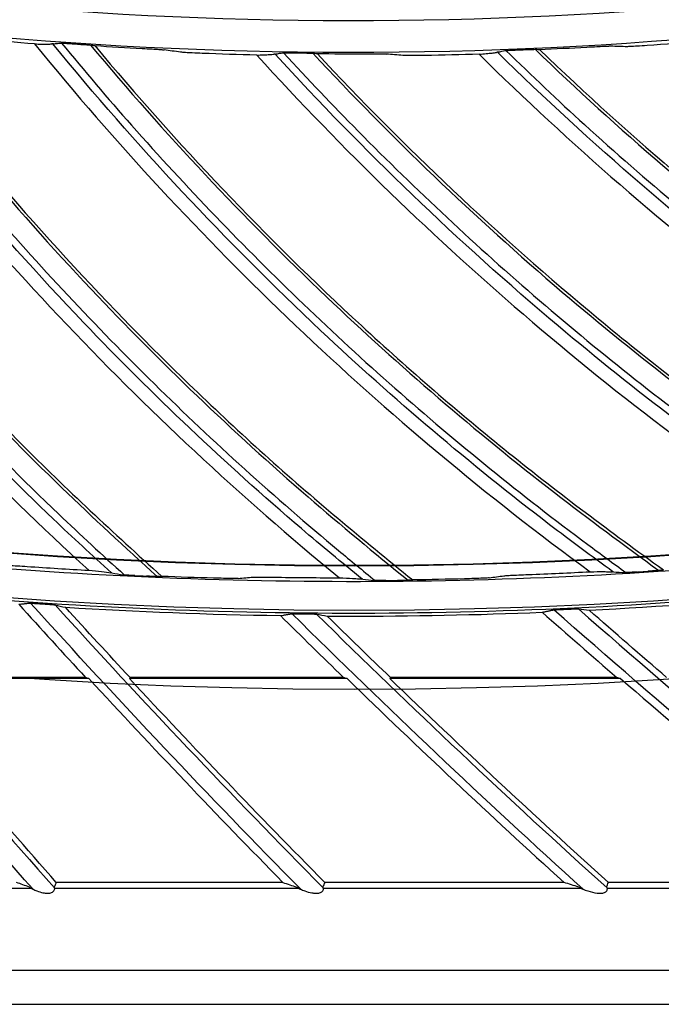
# Model space of a CAD drawing. Header units: centimetres. Extents: x 8435 to 34224, y 15581 to 23928.
# Tile 159 of 256: x 14709.55 to 14713.55, y 23596.45 to 23602.6. Entities that reach past the tile are written whole.
import ezdxf

# ---------------------------------------------------------------- set-up
doc = ezdxf.new("R2010")
doc.units = ezdxf.units.CM
doc.header["$LTSCALE"] = 0.2
doc.layers.add('1', color=7, linetype='Continuous', true_color=0xffffff)

# ---------------------------------------------------------------- blocks, each defined once
blk = doc.blocks.new('A$C992146fe')
at = {"layer": '1', "color": 0, "linetype": 'Continuous'}
for p, q in [((563.369, 267.287), (560.778, 267.287)), ((563.329, 267.301), (560.785, 267.301)), ((566.589, 267.287), (563.876, 267.287)), ((566.546, 267.301), (563.882, 267.301)), ((570.001, 267.287), (567.124, 267.287)), ((569.954, 267.301), (567.129, 267.301)), ((565.789, 264.743), (562.962, 264.743)), ((569.295, 264.743), (566.311, 264.743)), ((573.045, 264.743), (569.848, 264.743)), ((562.653, 264.669), (559.734, 264.669)), ((565.989, 264.669), (562.942, 264.669)), ((569.511, 264.669), (566.294, 264.669)), ((573.281, 264.669), (569.835, 264.669)), ((617.657, 263.645), (515.657, 263.645)), ((515.657, 263.222), (617.657, 263.222))]:
    blk.add_line(p, q, dxfattribs=at)
at = {"layer": '1', "color": 0, "linetype": 'Continuous', "extrusion": (0, 0, -1)}
for radius in [59.146, 58.16, 57.606, 57.6]:
    blk.add_circle((-566.677, 326.301), radius, dxfattribs=at)
for centre, radius, start, end in [((-649.636, 341.368), 115.962, 318.58447, 321.09777), ((-648.661, 345.997), 115.962, 315.4579, 317.88348), ((-645.94, 355.055), 115.962, 308.78135, 311.45526), ((-647.427, 350.564), 115.962, 312.19897, 314.66955), ((-649.636, 341.368), 115.688, 318.52103, 320.18175), ((-648.661, 345.997), 115.688, 315.38356, 317.1277), ((-647.427, 350.564), 115.688, 312.11213, 313.95847)]:
    blk.add_arc(centre, radius, start, end, dxfattribs=at)
at = {"layer": '1', "color": 0, "linetype": 'Continuous'}
for centre, radius, start, end in [((649.636, 341.368), 115.75, 219.01105, 221.49697), ((648.661, 345.997), 115.75, 222.22527, 224.63367), ((645.94, 355.055), 115.75, 228.65352, 231.33596), ((647.427, 350.564), 115.75, 225.43922, 227.90435), ((648.661, 345.997), 116.06, 222.70208, 224.43556), ((647.427, 350.564), 116.06, 225.85146, 227.68516), ((645.94, 355.055), 116.06, 229.13284, 231.0914)]:
    blk.add_arc(centre, radius, start, end, dxfattribs=at)
for points, knots in [([(624.857, 326.301), (624.857, 328.223), (624.762, 330.138), (624.383, 333.958), (624.098, 335.86), (622.977, 341.462), (621.873, 345.087), (619.685, 350.361), (618.862, 352.1), (617.053, 355.475), (616.072, 357.106), (612.907, 361.834), (610.5, 364.768), (606.433, 368.83), (605.008, 370.119), (602.065, 372.53), (600.541, 373.658), (597.389, 375.762), (595.761, 376.737), (592.4, 378.533), (590.656, 379.357), (585.357, 381.547), (581.728, 382.644), (574.279, 384.124), (570.423, 384.503), (562.822, 384.498), (559.05, 384.127), (553.436, 383.011), (551.564, 382.542), (547.912, 381.432), (546.124, 380.791), (540.872, 378.614), (537.512, 376.823), (531.127, 372.556), (528.194, 370.144), (524.172, 366.123), (522.894, 364.715), (520.468, 361.762), (519.32, 360.213), (516.144, 355.459), (514.358, 352.117), (512.171, 346.846), (511.523, 345.038), (510.409, 341.37), (509.947, 339.523), (508.836, 333.94), (508.46, 330.166), (508.456, 324.423), (508.55, 322.501), (508.923, 318.712), (509.201, 316.836), (509.938, 313.119), (510.397, 311.278), (511.5, 307.633), (512.147, 305.818), (514.341, 300.515), (516.129, 297.171), (519.287, 292.434), (520.42, 290.902), (522.851, 287.935), (524.139, 286.513), (528.17, 282.478), (531.097, 280.071), (535.849, 276.887), (537.503, 275.893), (540.87, 274.09), (542.588, 273.277), (547.839, 271.097), (551.472, 269.985), (559.009, 268.478), (562.79, 268.106), (568.476, 268.098), (570.374, 268.188), (574.175, 268.557), (576.084, 268.838), (581.697, 269.948), (585.325, 271.045), (590.597, 273.218), (592.332, 274.034), (595.718, 275.839), (597.353, 276.817), (602.091, 279.975), (605.028, 282.374), (609.092, 286.424), (610.388, 287.85), (612.809, 290.791), (613.941, 292.314), (616.051, 295.461), (617.029, 297.086), (618.83, 300.439), (619.656, 302.175), (621.864, 307.483), (622.973, 311.125), (624.099, 316.741), (624.384, 318.646), (624.762, 322.463), (624.857, 324.379), (624.857, 326.301)], [0, 0, 0, 0, 0.015625, 0.015625, 0.03125, 0.03125, 0.0625, 0.0625, 0.078125, 0.078125, 0.09375, 0.09375, 0.125, 0.125, 0.140625, 0.140625, 0.15625, 0.15625, 0.171875, 0.171875, 0.1875, 0.1875, 0.21875, 0.21875, 0.25, 0.25, 0.28125, 0.28125, 0.296875, 0.296875, 0.3125, 0.3125, 0.34375, 0.34375, 0.375, 0.375, 0.390625, 0.390625, 0.40625, 0.40625, 0.4375, 0.4375, 0.453125, 0.453125, 0.46875, 0.46875, 0.5, 0.5, 0.515625, 0.515625, 0.53125, 0.53125, 0.546875, 0.546875, 0.5625, 0.5625, 0.59375, 0.59375, 0.609375, 0.609375, 0.625, 0.625, 0.65625, 0.65625, 0.671875, 0.671875, 0.6875, 0.6875, 0.71875, 0.71875, 0.75, 0.75, 0.765625, 0.765625, 0.78125, 0.78125, 0.8125, 0.8125, 0.828125, 0.828125, 0.84375, 0.84375, 0.875, 0.875, 0.890625, 0.890625, 0.90625, 0.90625, 0.921875, 0.921875, 0.9375, 0.9375, 0.96875, 0.96875, 0.984375, 0.984375, 1, 1, 1, 1]), ([(624.457, 326.301), (624.457, 324.392), (624.363, 322.49), (623.987, 318.698), (623.704, 316.807), (622.586, 311.229), (621.485, 307.612), (619.292, 302.341), (618.472, 300.616), (616.683, 297.287), (615.712, 295.673), (613.616, 292.547), (612.491, 291.035), (610.088, 288.114), (608.801, 286.698), (604.764, 282.676), (601.848, 280.293), (597.142, 277.157), (595.518, 276.185), (592.155, 274.394), (590.433, 273.583), (585.196, 271.424), (581.593, 270.335), (576.02, 269.233), (574.124, 268.954), (570.349, 268.587), (568.464, 268.498), (562.817, 268.506), (559.061, 268.875), (551.576, 270.373), (547.969, 271.476), (542.753, 273.642), (541.048, 274.449), (537.703, 276.24), (536.061, 277.227), (531.341, 280.388), (528.434, 282.779), (524.431, 286.787), (523.152, 288.199), (520.738, 291.145), (519.613, 292.667), (516.476, 297.371), (514.701, 300.693), (512.522, 305.959), (511.879, 307.761), (510.784, 311.382), (510.328, 313.21), (509.596, 316.901), (509.32, 318.764), (508.95, 322.527), (508.856, 324.436), (508.86, 330.139), (509.234, 333.888), (510.337, 339.432), (510.796, 341.267), (511.902, 344.909), (512.546, 346.705), (514.717, 351.939), (516.491, 355.258), (519.645, 359.98), (520.786, 361.518), (523.195, 364.451), (524.464, 365.849), (528.459, 369.842), (531.371, 372.238), (537.713, 376.476), (541.049, 378.255), (546.265, 380.417), (548.041, 381.053), (551.667, 382.155), (553.527, 382.621), (559.102, 383.73), (562.848, 384.098), (570.397, 384.103), (574.227, 383.727), (581.624, 382.256), (585.229, 381.167), (590.491, 378.992), (592.223, 378.174), (595.561, 376.39), (597.178, 375.422), (600.308, 373.333), (601.822, 372.212), (604.745, 369.818), (606.16, 368.538), (610.199, 364.503), (612.589, 361.59), (615.733, 356.894), (616.707, 355.275), (618.503, 351.923), (619.321, 350.195), (621.494, 344.958), (622.59, 341.358), (623.704, 335.794), (623.987, 333.905), (624.363, 330.112), (624.457, 328.209), (624.457, 326.301)], [0, 0, 0, 0, 0.015625, 0.015625, 0.03125, 0.03125, 0.0625, 0.0625, 0.078125, 0.078125, 0.09375, 0.09375, 0.109375, 0.109375, 0.125, 0.125, 0.15625, 0.15625, 0.171875, 0.171875, 0.1875, 0.1875, 0.21875, 0.21875, 0.234375, 0.234375, 0.25, 0.25, 0.28125, 0.28125, 0.3125, 0.3125, 0.328125, 0.328125, 0.34375, 0.34375, 0.375, 0.375, 0.390625, 0.390625, 0.40625, 0.40625, 0.4375, 0.4375, 0.453125, 0.453125, 0.46875, 0.46875, 0.484375, 0.484375, 0.5, 0.5, 0.53125, 0.53125, 0.546875, 0.546875, 0.5625, 0.5625, 0.59375, 0.59375, 0.609375, 0.609375, 0.625, 0.625, 0.65625, 0.65625, 0.6875, 0.6875, 0.703125, 0.703125, 0.71875, 0.71875, 0.75, 0.75, 0.78125, 0.78125, 0.8125, 0.8125, 0.828125, 0.828125, 0.84375, 0.84375, 0.859375, 0.859375, 0.875, 0.875, 0.90625, 0.90625, 0.921875, 0.921875, 0.9375, 0.9375, 0.96875, 0.96875, 0.984375, 0.984375, 1, 1, 1, 1]), ([(617.857, 326.301), (617.857, 329.683), (617.525, 333.009), (616.55, 337.917), (616.145, 339.539), (615.17, 342.756), (614.598, 344.354), (612.671, 349.005), (611.098, 351.945), (608.311, 356.12), (607.307, 357.476), (605.166, 360.085), (604.039, 361.327), (600.496, 364.869), (597.918, 366.989), (593.721, 369.796), (592.266, 370.668), (589.31, 372.247), (587.801, 372.961), (584.721, 374.237), (583.15, 374.801), (579.945, 375.775), (578.302, 376.187), (573.346, 377.174), (570.023, 377.499), (565.015, 377.502), (563.341, 377.421), (559.985, 377.092), (558.312, 376.844), (553.387, 375.864), (550.196, 374.898), (545.547, 372.976), (544.012, 372.251), (541.046, 370.666), (539.611, 369.806), (535.449, 367.027), (532.863, 364.911), (528.081, 360.135), (525.958, 357.543), (523.176, 353.385), (522.315, 351.953), (520.729, 348.992), (520.003, 347.457), (518.074, 342.804), (517.105, 339.612), (515.794, 333.053), (515.458, 329.66), (515.456, 322.977), (515.779, 319.657), (516.759, 314.707), (517.17, 313.061), (518.143, 309.851), (518.705, 308.279), (519.979, 305.197), (520.691, 303.688), (522.266, 300.734), (523.134, 299.283), (525.942, 295.075), (528.06, 292.495), (531.597, 288.951), (532.837, 287.824), (535.439, 285.684), (536.799, 284.675), (540.975, 281.881), (543.914, 280.307), (548.557, 278.378), (550.153, 277.804), (553.374, 276.825), (554.997, 276.418), (559.906, 275.438), (563.229, 275.104), (569.981, 275.097), (573.323, 275.427), (578.23, 276.398), (579.851, 276.801), (583.064, 277.772), (584.663, 278.342), (589.322, 280.268), (592.265, 281.838), (597.829, 285.546), (600.467, 287.706), (605.198, 292.43), (607.318, 295.005), (610.125, 299.193), (610.999, 300.648), (612.584, 303.607), (613.299, 305.116), (615.218, 309.736), (616.2, 312.946), (617.525, 319.571), (617.857, 322.918), (617.857, 326.301)], [0, 0, 0, 0, 0.03125, 0.03125, 0.046875, 0.046875, 0.0625, 0.0625, 0.09375, 0.09375, 0.109375, 0.109375, 0.125, 0.125, 0.15625, 0.15625, 0.171875, 0.171875, 0.1875, 0.1875, 0.203125, 0.203125, 0.21875, 0.21875, 0.25, 0.25, 0.265625, 0.265625, 0.28125, 0.28125, 0.3125, 0.3125, 0.328125, 0.328125, 0.34375, 0.34375, 0.375, 0.375, 0.40625, 0.40625, 0.421875, 0.421875, 0.4375, 0.4375, 0.46875, 0.46875, 0.5, 0.5, 0.53125, 0.53125, 0.546875, 0.546875, 0.5625, 0.5625, 0.578125, 0.578125, 0.59375, 0.59375, 0.625, 0.625, 0.640625, 0.640625, 0.65625, 0.65625, 0.6875, 0.6875, 0.703125, 0.703125, 0.71875, 0.71875, 0.75, 0.75, 0.78125, 0.78125, 0.796875, 0.796875, 0.8125, 0.8125, 0.84375, 0.84375, 0.875, 0.875, 0.90625, 0.90625, 0.921875, 0.921875, 0.9375, 0.9375, 0.96875, 0.96875, 1, 1, 1, 1]), ([(617.457, 326.301), (617.457, 322.944), (617.128, 319.623), (615.813, 313.05), (614.839, 309.865), (612.935, 305.282), (612.225, 303.784), (610.653, 300.849), (609.785, 299.405), (607, 295.249), (604.897, 292.694), (600.203, 288.008), (597.585, 285.864), (592.065, 282.186), (589.145, 280.627), (584.523, 278.717), (582.936, 278.151), (579.748, 277.188), (578.139, 276.788), (573.27, 275.824), (569.955, 275.497), (563.256, 275.504), (559.959, 275.836), (555.088, 276.808), (553.477, 277.212), (550.282, 278.183), (548.698, 278.752), (544.092, 280.666), (541.176, 282.228), (537.032, 285), (535.683, 286.001), (533.101, 288.125), (531.871, 289.242), (528.362, 292.759), (526.26, 295.319), (523.474, 299.494), (522.613, 300.934), (521.05, 303.865), (520.344, 305.362), (519.08, 308.42), (518.522, 309.98), (517.557, 313.164), (517.149, 314.798), (516.176, 319.709), (515.856, 323.004), (515.858, 329.634), (516.192, 333.001), (517.492, 339.508), (518.453, 342.675), (520.367, 347.292), (521.088, 348.815), (522.661, 351.752), (523.515, 353.174), (526.276, 357.299), (528.383, 359.87), (533.127, 364.61), (535.693, 366.709), (539.822, 369.466), (541.246, 370.32), (544.189, 371.892), (545.712, 372.611), (550.324, 374.518), (553.491, 375.477), (558.378, 376.449), (560.037, 376.695), (563.367, 377.022), (565.028, 377.102), (569.997, 377.099), (573.293, 376.776), (578.211, 375.798), (579.841, 375.388), (583.021, 374.422), (584.58, 373.863), (587.636, 372.596), (589.134, 371.888), (592.066, 370.321), (593.509, 369.456), (597.674, 366.671), (600.231, 364.568), (603.747, 361.053), (604.865, 359.821), (606.989, 357.232), (607.986, 355.887), (610.751, 351.745), (612.311, 348.827), (614.224, 344.213), (614.791, 342.627), (615.758, 339.436), (616.16, 337.826), (617.128, 332.957), (617.457, 329.657), (617.457, 326.301)], [0, 0, 0, 0, 0.03125, 0.03125, 0.0625, 0.0625, 0.078125, 0.078125, 0.09375, 0.09375, 0.125, 0.125, 0.15625, 0.15625, 0.1875, 0.1875, 0.203125, 0.203125, 0.21875, 0.21875, 0.25, 0.25, 0.28125, 0.28125, 0.296875, 0.296875, 0.3125, 0.3125, 0.34375, 0.34375, 0.359375, 0.359375, 0.375, 0.375, 0.40625, 0.40625, 0.421875, 0.421875, 0.4375, 0.4375, 0.453125, 0.453125, 0.46875, 0.46875, 0.5, 0.5, 0.53125, 0.53125, 0.5625, 0.5625, 0.578125, 0.578125, 0.59375, 0.59375, 0.625, 0.625, 0.65625, 0.65625, 0.671875, 0.671875, 0.6875, 0.6875, 0.71875, 0.71875, 0.734375, 0.734375, 0.75, 0.75, 0.78125, 0.78125, 0.796875, 0.796875, 0.8125, 0.8125, 0.828125, 0.828125, 0.84375, 0.84375, 0.875, 0.875, 0.890625, 0.890625, 0.90625, 0.90625, 0.9375, 0.9375, 0.953125, 0.953125, 0.96875, 0.96875, 1, 1, 1, 1]), ([(563.651, 268.606), (563.408, 268.827), (563.166, 269.05), (562.024, 270.138), (561.164, 271.045), (559.292, 273.234), (558.31, 274.544), (557.417, 275.913)], [0, 0, 0, 0, 0.102506, 0.102506, 0.49104, 0.49104, 1, 1, 1, 1]), ([(557.525, 275.911), (558.409, 274.562), (559.379, 273.269), (561.237, 271.101), (562.095, 270.196), (563.264, 269.081), (563.538, 268.829), (563.814, 268.579)], [0, 0, 0, 0, 0.499349, 0.499349, 0.884715, 0.884715, 1, 1, 1, 1]), ([(557.884, 275.847), (558.68, 274.65), (559.544, 273.499), (561.279, 271.447), (562.132, 270.537), (563.422, 269.293), (563.82, 268.925), (564.221, 268.561)], [0, 0, 0, 0, 0.445148, 0.445148, 0.832098, 0.832098, 1, 1, 1, 1]), ([(557.935, 275.834), (558.822, 274.502), (559.797, 273.223), (561.396, 271.389), (561.947, 270.797), (563.087, 269.652), (563.679, 269.103), (564.279, 268.563)], [0, 0, 0, 0, 0.5, 0.5, 0.75, 0.75, 1, 1, 1, 1]), ([(566.779, 268.528), (566.524, 268.736), (566.27, 268.945), (565.071, 269.97), (564.164, 270.829), (562.176, 272.913), (561.125, 274.168), (560.159, 275.486)], [0, 0, 0, 0, 0.102445, 0.102445, 0.491033, 0.491033, 1, 1, 1, 1]), ([(560.267, 275.49), (560.533, 275.128), (560.805, 274.771), (561.405, 274.014), (561.734, 273.616), (562.408, 272.834), (562.753, 272.449), (563.458, 271.696), (563.819, 271.326), (564.555, 270.602), (564.93, 270.247), (565.696, 269.555), (566.086, 269.216), (566.634, 268.76), (566.786, 268.635), (566.939, 268.511)], [0, 0, 0, 0, 0.139194, 0.139194, 0.299156, 0.299156, 0.459118, 0.459118, 0.619082, 0.619082, 0.779046, 0.779046, 0.93901, 0.93901, 1, 1, 1, 1]), ([(560.629, 275.446), (561.488, 274.294), (562.413, 273.191), (564.256, 271.237), (565.159, 270.372), (566.513, 269.201), (566.93, 268.856), (567.351, 268.514)], [0, 0, 0, 0, 0.44529, 0.44529, 0.832204, 0.832204, 1, 1, 1, 1]), ([(560.681, 275.436), (561.638, 274.153), (562.681, 272.929), (564.377, 271.185), (564.959, 270.624), (566.159, 269.542), (566.78, 269.026), (567.408, 268.519)], [0, 0, 0, 0, 0.5, 0.5, 0.75, 0.75, 1, 1, 1, 1]), ([(562.691, 275.208), (562.722, 275.207), (562.752, 275.207), (562.805, 275.206), (562.83, 275.206), (562.872, 275.206), (562.891, 275.207), (562.906, 275.208)], [0, 0, 0, 0, 0.332996, 0.332996, 0.665344, 0.665344, 1, 1, 1, 1]), ([(569.906, 268.619), (569.64, 268.813), (569.376, 269.008), (568.123, 269.966), (567.17, 270.775), (565.073, 272.748), (563.955, 273.944), (562.92, 275.208)], [0, 0, 0, 0, 0.102466, 0.102466, 0.491045, 0.491045, 1, 1, 1, 1]), ([(562.926, 275.209), (562.943, 275.211), (562.96, 275.213), (562.989, 275.216), (563.001, 275.217), (563.014, 275.219)], [0, 0, 0, 0, 0.571879, 0.571879, 1, 1, 1, 1]), ([(563.014, 275.219), (563.015, 275.219), (563.018, 275.219), (563.027, 275.219), (563.033, 275.219), (563.048, 275.218), (563.059, 275.217), (563.086, 275.216), (563.103, 275.215), (563.127, 275.213), (563.134, 275.213), (563.141, 275.212)], [0, 0, 0, 0, 0.165037, 0.165037, 0.32876, 0.32876, 0.558358, 0.558358, 0.871834, 0.871834, 1, 1, 1, 1]), ([(563.027, 275.219), (563.312, 274.872), (563.604, 274.53), (564.243, 273.807), (564.593, 273.427), (565.308, 272.682), (565.674, 272.317), (566.419, 271.602), (566.799, 271.253), (567.573, 270.57), (567.967, 270.236), (568.77, 269.586), (569.177, 269.269), (569.75, 268.844), (569.908, 268.727), (570.067, 268.611)], [0, 0, 0, 0, 0.139194, 0.139194, 0.299155, 0.299155, 0.459117, 0.459117, 0.619079, 0.619079, 0.779042, 0.779042, 0.939005, 0.939005, 1, 1, 1, 1]), ([(563.141, 275.212), (563.154, 275.211), (563.168, 275.21), (563.202, 275.208), (563.221, 275.207), (563.25, 275.205), (563.259, 275.204), (563.268, 275.203)], [0, 0, 0, 0, 0.324868, 0.324868, 0.791171, 0.791171, 1, 1, 1, 1]), ([(563.268, 275.203), (563.289, 275.202), (563.31, 275.201), (563.347, 275.198), (563.362, 275.197), (563.385, 275.195), (563.394, 275.194), (563.406, 275.193), (563.41, 275.192), (563.413, 275.192)], [0, 0, 0, 0, 0.352214, 0.352214, 0.636436, 0.636436, 0.840729, 0.840729, 1, 1, 1, 1]), ([(563.391, 275.194), (564.311, 274.09), (565.295, 273.039), (567.241, 271.188), (568.189, 270.373), (569.605, 269.277), (570.04, 268.955), (570.478, 268.636)], [0, 0, 0, 0, 0.445296, 0.445296, 0.832203, 0.832203, 1, 1, 1, 1]), ([(563.443, 275.187), (564.469, 273.958), (565.576, 272.792), (567.364, 271.142), (567.976, 270.613), (569.233, 269.599), (569.881, 269.117), (570.535, 268.644)], [0, 0, 0, 0, 0.5, 0.5, 0.75, 0.75, 1, 1, 1, 1]), ([(564.033, 275.152), (564.076, 275.15), (564.119, 275.148), (564.189, 275.143), (564.218, 275.142), (564.26, 275.139), (564.276, 275.137), (564.296, 275.136), (564.303, 275.135), (564.307, 275.134)], [0, 0, 0, 0, 0.373301, 0.373301, 0.655894, 0.655894, 0.861422, 0.861422, 1, 1, 1, 1]), ([(568.812, 275.137), (568.833, 275.138), (568.855, 275.139), (568.891, 275.14), (568.906, 275.14), (568.93, 275.141), (568.938, 275.141), (568.951, 275.141), (568.955, 275.141), (568.957, 275.141)], [0, 0, 0, 0, 0.352291, 0.352291, 0.636513, 0.636513, 0.840773, 0.840773, 1, 1, 1, 1]), ([(568.935, 275.141), (569.969, 274.143), (571.061, 273.204), (573.196, 271.574), (574.227, 270.867), (575.753, 269.93), (576.22, 269.657), (576.69, 269.388)], [0, 0, 0, 0, 0.445336, 0.445336, 0.832231, 0.832231, 1, 1, 1, 1]), ([(568.988, 275.139), (570.141, 274.029), (571.368, 272.989), (573.323, 271.542), (573.989, 271.082), (575.348, 270.21), (576.044, 269.801), (576.746, 269.402)], [0, 0, 0, 0, 0.5, 0.5, 0.75, 0.75, 1, 1, 1, 1]), ([(569.579, 275.169), (569.621, 275.171), (569.665, 275.173), (569.734, 275.177), (569.763, 275.178), (569.806, 275.18), (569.822, 275.18), (569.842, 275.18), (569.849, 275.181), (569.853, 275.18)], [0, 0, 0, 0, 0.373404, 0.373404, 0.655979, 0.655979, 0.861467, 0.861467, 1, 1, 1, 1]), ([(570.331, 275.187), (570.289, 275.184), (570.246, 275.182), (570.177, 275.178), (570.148, 275.176), (570.106, 275.174), (570.09, 275.174), (570.069, 275.173), (570.063, 275.173), (570.059, 275.173)], [0, 0, 0, 0, 0.369122, 0.369122, 0.653132, 0.653132, 0.85983, 0.85983, 1, 1, 1, 1]), ([(564.783, 275.09), (564.741, 275.091), (564.698, 275.093), (564.629, 275.097), (564.601, 275.098), (564.558, 275.101), (564.542, 275.102), (564.522, 275.104), (564.515, 275.105), (564.511, 275.105)], [0, 0, 0, 0, 0.369029, 0.369029, 0.653051, 0.653051, 0.859787, 0.859787, 1, 1, 1, 1]), ([(565.462, 275.069), (565.493, 275.07), (565.523, 275.071), (565.577, 275.073), (565.601, 275.074), (565.644, 275.077), (565.662, 275.078), (565.678, 275.08)], [0, 0, 0, 0, 0.332998, 0.332998, 0.665345, 0.665345, 1, 1, 1, 1]), ([(573.024, 268.88), (572.748, 269.059), (572.473, 269.24), (571.171, 270.128), (570.176, 270.884), (567.974, 272.741), (566.794, 273.875), (565.691, 275.081)], [0, 0, 0, 0, 0.10243, 0.10243, 0.490998, 0.490998, 1, 1, 1, 1]), ([(565.698, 275.082), (565.714, 275.085), (565.731, 275.088), (565.76, 275.093), (565.772, 275.095), (565.784, 275.097)], [0, 0, 0, 0, 0.571879, 0.571879, 1, 1, 1, 1]), ([(565.784, 275.097), (565.786, 275.097), (565.789, 275.097), (565.797, 275.098), (565.803, 275.098), (565.819, 275.098), (565.829, 275.098), (565.856, 275.098), (565.873, 275.098), (565.897, 275.097), (565.904, 275.097), (565.911, 275.097)], [0, 0, 0, 0, 0.165035, 0.165035, 0.328758, 0.328758, 0.558351, 0.558351, 0.871827, 0.871827, 1, 1, 1, 1]), ([(565.797, 275.098), (566.101, 274.766), (566.411, 274.441), (567.089, 273.753), (567.459, 273.393), (568.213, 272.688), (568.598, 272.343), (569.381, 271.67), (569.779, 271.341), (570.589, 270.701), (571.001, 270.389), (571.837, 269.783), (572.261, 269.489), (572.856, 269.095), (573.02, 268.987), (573.185, 268.88)], [0, 0, 0, 0, 0.139252, 0.139252, 0.299206, 0.299206, 0.45916, 0.45916, 0.619115, 0.619115, 0.779071, 0.779071, 0.939026, 0.939026, 1, 1, 1, 1]), ([(565.911, 275.097), (565.925, 275.097), (565.939, 275.097), (565.972, 275.096), (565.992, 275.096), (566.021, 275.096), (566.03, 275.095), (566.039, 275.095)], [0, 0, 0, 0, 0.324873, 0.324873, 0.791177, 0.791177, 1, 1, 1, 1]), ([(566.039, 275.095), (566.06, 275.095), (566.081, 275.095), (566.118, 275.094), (566.133, 275.094), (566.157, 275.093), (566.165, 275.093), (566.178, 275.092), (566.182, 275.092), (566.184, 275.091)], [0, 0, 0, 0, 0.352234, 0.352234, 0.63646, 0.63646, 0.840744, 0.840744, 1, 1, 1, 1]), ([(566.162, 275.093), (567.141, 274.04), (568.18, 273.044), (570.224, 271.3), (571.215, 270.538), (572.687, 269.52), (573.139, 269.222), (573.594, 268.928)], [0, 0, 0, 0, 0.445342, 0.445342, 0.832236, 0.832236, 1, 1, 1, 1]), ([(566.215, 275.088), (567.306, 273.917), (568.474, 272.813), (570.349, 271.261), (570.989, 270.767), (572.298, 269.821), (572.971, 269.375), (573.651, 268.939)], [0, 0, 0, 0, 0.5, 0.5, 0.75, 0.75, 1, 1, 1, 1]), ([(566.806, 275.086), (566.849, 275.086), (566.892, 275.086), (566.962, 275.085), (566.991, 275.085), (567.033, 275.084), (567.049, 275.084), (567.07, 275.083), (567.076, 275.083), (567.08, 275.082)], [0, 0, 0, 0, 0.373392, 0.373392, 0.655972, 0.655972, 0.861463, 0.861463, 1, 1, 1, 1]), ([(567.558, 275.064), (567.516, 275.063), (567.473, 275.063), (567.404, 275.062), (567.375, 275.062), (567.333, 275.063), (567.317, 275.063), (567.296, 275.064), (567.29, 275.064), (567.285, 275.064)], [0, 0, 0, 0, 0.369123, 0.369123, 0.653131, 0.653131, 0.859829, 0.859829, 1, 1, 1, 1]), ([(568.237, 275.079), (568.269, 275.082), (568.299, 275.084), (568.352, 275.09), (568.376, 275.092), (568.418, 275.097), (568.437, 275.1), (568.452, 275.102)], [0, 0, 0, 0, 0.332994, 0.332994, 0.665343, 0.665343, 1, 1, 1, 1]), ([(576.123, 269.309), (575.838, 269.473), (575.554, 269.638), (574.206, 270.455), (573.171, 271.156), (570.872, 272.891), (569.632, 273.96), (568.465, 275.104)], [0, 0, 0, 0, 0.102412, 0.102412, 0.490986, 0.490986, 1, 1, 1, 1]), ([(568.472, 275.106), (568.488, 275.109), (568.505, 275.113), (568.533, 275.119), (568.545, 275.122), (568.558, 275.125)], [0, 0, 0, 0, 0.571881, 0.571881, 1, 1, 1, 1]), ([(568.558, 275.125), (568.559, 275.125), (568.562, 275.125), (568.571, 275.126), (568.576, 275.127), (568.592, 275.127), (568.603, 275.128), (568.63, 275.129), (568.646, 275.13), (568.67, 275.131), (568.678, 275.131), (568.685, 275.132)], [0, 0, 0, 0, 0.165008, 0.165008, 0.328703, 0.328703, 0.55829, 0.55829, 0.871798, 0.871798, 1, 1, 1, 1]), ([(568.571, 275.126), (568.892, 274.812), (569.219, 274.503), (569.933, 273.853), (570.322, 273.514), (571.114, 272.851), (571.516, 272.527), (572.334, 271.897), (572.75, 271.591), (573.593, 270.995), (574.021, 270.706), (574.889, 270.147), (575.329, 269.876), (575.944, 269.515), (576.114, 269.416), (576.284, 269.318)], [0, 0, 0, 0, 0.13925, 0.13925, 0.299207, 0.299207, 0.459164, 0.459164, 0.619122, 0.619122, 0.779081, 0.779081, 0.939039, 0.939039, 1, 1, 1, 1]), ([(568.685, 275.132), (568.698, 275.132), (568.712, 275.133), (568.746, 275.134), (568.765, 275.135), (568.794, 275.136), (568.803, 275.137), (568.812, 275.137)], [0, 0, 0, 0, 0.324874, 0.324874, 0.791177, 0.791177, 1, 1, 1, 1]), ([(562.293, 268.704), (562.298, 268.704), (562.307, 268.704), (562.334, 268.703), (562.353, 268.702), (562.405, 268.699), (562.441, 268.697), (562.517, 268.692), (562.558, 268.689), (562.599, 268.687)], [0, 0, 0, 0, 0.161246, 0.161246, 0.364347, 0.364347, 0.672759, 0.672759, 1, 1, 1, 1]), ([(563.367, 268.639), (563.425, 268.633), (563.48, 268.627), (563.573, 268.617), (563.612, 268.612), (563.643, 268.607)], [0, 0, 0, 0, 0.495477, 0.495477, 1, 1, 1, 1]), ([(570.202, 268.617), (570.211, 268.618), (570.221, 268.619), (570.253, 268.621), (570.276, 268.622), (570.314, 268.624), (570.33, 268.625), (570.345, 268.626)], [0, 0, 0, 0, 0.203305, 0.203305, 0.674818, 0.674818, 1, 1, 1, 1]), ([(570.508, 268.639), (570.506, 268.639), (570.501, 268.639), (570.488, 268.637), (570.479, 268.636), (570.453, 268.634), (570.435, 268.633), (570.394, 268.63), (570.37, 268.628), (570.345, 268.626)], [0, 0, 0, 0, 0.152614, 0.152614, 0.344424, 0.344424, 0.635102, 0.635102, 1, 1, 1, 1]), ([(563.944, 268.572), (563.919, 268.573), (563.892, 268.575), (563.855, 268.577), (563.843, 268.577), (563.823, 268.579), (563.815, 268.579), (563.805, 268.58), (563.801, 268.581), (563.798, 268.581), (563.797, 268.581), (563.797, 268.581)], [0, 0, 0, 0, 0.438003, 0.438003, 0.662319, 0.662319, 0.838651, 0.838651, 0.972356, 0.972356, 1, 1, 1, 1]), ([(563.944, 268.572), (563.954, 268.572), (563.964, 268.571), (563.996, 268.57), (564.019, 268.569), (564.057, 268.567), (564.073, 268.566), (564.088, 268.565)], [0, 0, 0, 0, 0.203297, 0.203297, 0.674818, 0.674818, 1, 1, 1, 1]), ([(564.252, 268.561), (564.249, 268.561), (564.245, 268.561), (564.231, 268.561), (564.222, 268.561), (564.196, 268.561), (564.178, 268.562), (564.137, 268.563), (564.113, 268.564), (564.088, 268.565)], [0, 0, 0, 0, 0.152641, 0.152641, 0.344469, 0.344469, 0.635125, 0.635125, 1, 1, 1, 1]), ([(565.232, 268.537), (565.228, 268.537), (565.218, 268.536), (565.192, 268.536), (565.173, 268.536), (565.121, 268.537), (565.085, 268.537), (565.008, 268.539), (564.967, 268.54), (564.925, 268.541)], [0, 0, 0, 0, 0.160776, 0.160776, 0.363464, 0.363464, 0.671943, 0.671943, 1, 1, 1, 1]), ([(565.417, 268.553), (565.422, 268.553), (565.431, 268.554), (565.458, 268.554), (565.477, 268.554), (565.529, 268.554), (565.565, 268.554), (565.641, 268.553), (565.682, 268.553), (565.723, 268.552)], [0, 0, 0, 0, 0.161247, 0.161247, 0.364344, 0.364344, 0.672743, 0.672743, 1, 1, 1, 1]), ([(566.493, 268.546), (566.554, 268.543), (566.611, 268.54), (566.687, 268.535), (566.713, 268.534), (566.748, 268.531), (566.759, 268.53), (566.77, 268.529)], [0, 0, 0, 0, 0.517277, 0.517277, 0.825009, 0.825009, 1, 1, 1, 1]), ([(567.073, 268.51), (567.047, 268.51), (567.021, 268.51), (566.984, 268.51), (566.971, 268.51), (566.952, 268.51), (566.944, 268.511), (566.933, 268.511), (566.929, 268.511), (566.927, 268.511), (566.926, 268.511), (566.926, 268.511)], [0, 0, 0, 0, 0.438146, 0.438146, 0.662385, 0.662385, 0.838697, 0.838697, 0.972359, 0.972359, 1, 1, 1, 1]), ([(567.073, 268.51), (567.083, 268.51), (567.093, 268.51), (567.125, 268.511), (567.148, 268.511), (567.186, 268.511), (567.202, 268.511), (567.218, 268.511)], [0, 0, 0, 0, 0.203305, 0.203305, 0.674818, 0.674818, 1, 1, 1, 1]), ([(567.381, 268.516), (567.379, 268.515), (567.374, 268.515), (567.361, 268.514), (567.351, 268.514), (567.325, 268.513), (567.307, 268.513), (567.266, 268.512), (567.242, 268.512), (567.218, 268.511)], [0, 0, 0, 0, 0.152607, 0.152607, 0.344413, 0.344413, 0.635098, 0.635098, 1, 1, 1, 1]), ([(568.362, 268.545), (568.357, 268.544), (568.348, 268.543), (568.321, 268.542), (568.302, 268.541), (568.25, 268.538), (568.214, 268.537), (568.138, 268.534), (568.096, 268.533), (568.055, 268.532)], [0, 0, 0, 0, 0.160746, 0.160746, 0.363412, 0.363412, 0.671914, 0.671914, 1, 1, 1, 1]), ([(568.546, 268.57), (568.55, 268.571), (568.56, 268.572), (568.586, 268.574), (568.605, 268.575), (568.657, 268.578), (568.693, 268.579), (568.769, 268.583), (568.81, 268.584), (568.851, 268.586)], [0, 0, 0, 0, 0.161224, 0.161224, 0.364308, 0.364308, 0.672737, 0.672737, 1, 1, 1, 1]), ([(569.62, 268.621), (569.681, 268.622), (569.738, 268.622), (569.815, 268.622), (569.84, 268.621), (569.875, 268.62), (569.887, 268.62), (569.898, 268.62)], [0, 0, 0, 0, 0.517276, 0.517276, 0.825008, 0.825008, 1, 1, 1, 1]), ([(570.202, 268.617), (570.176, 268.616), (570.149, 268.614), (570.112, 268.612), (570.1, 268.612), (570.08, 268.611), (570.072, 268.611), (570.062, 268.611), (570.058, 268.61), (570.055, 268.611), (570.054, 268.611), (570.054, 268.611)], [0, 0, 0, 0, 0.438124, 0.438124, 0.662375, 0.662375, 0.838691, 0.838691, 0.972359, 0.972359, 1, 1, 1, 1]), ([(569.607, 268.142), (570.497, 268.187), (571.387, 268.252), (572.279, 268.339), (572.281, 268.339), (572.282, 268.339)], [0, 0, 0, 0, 0.998469, 0.998469, 1, 1, 1, 1]), ([(562.494, 268.215), (562.505, 268.217), (562.517, 268.218), (562.533, 268.219), (562.539, 268.22), (562.55, 268.221), (562.556, 268.221), (562.567, 268.223), (562.573, 268.223), (562.584, 268.224), (562.589, 268.225), (562.601, 268.226), (562.606, 268.227), (562.617, 268.228), (562.623, 268.228), (562.628, 268.229)], [0, 0, 0, 0, 0.25, 0.25, 0.375, 0.375, 0.5, 0.5, 0.625, 0.625, 0.75, 0.75, 0.875, 0.875, 1, 1, 1, 1]), ([(562.628, 268.229), (562.63, 268.229), (562.633, 268.229), (562.643, 268.229), (562.649, 268.228), (562.666, 268.228), (562.678, 268.227), (562.708, 268.225), (562.728, 268.224), (562.751, 268.223), (562.755, 268.222), (562.758, 268.222)], [0, 0, 0, 0, 0.166615, 0.166615, 0.331325, 0.331325, 0.583852, 0.583852, 0.937429, 0.937429, 1, 1, 1, 1]), ([(562.758, 268.222), (562.761, 268.222), (562.764, 268.222), (562.768, 268.222), (562.769, 268.222), (562.772, 268.221), (562.773, 268.221), (562.776, 268.221), (562.777, 268.221), (562.78, 268.221), (562.781, 268.221), (562.784, 268.221), (562.785, 268.22), (562.788, 268.22), (562.789, 268.22), (562.791, 268.22)], [0, 0, 0, 0, 0.25, 0.25, 0.375, 0.375, 0.5, 0.5, 0.625, 0.625, 0.75, 0.75, 0.875, 0.875, 1, 1, 1, 1]), ([(562.791, 268.22), (562.814, 268.219), (562.837, 268.217), (562.875, 268.214), (562.891, 268.213), (562.914, 268.211), (562.923, 268.21), (562.936, 268.209), (562.94, 268.209), (562.945, 268.208), (562.946, 268.208), (562.947, 268.208)], [0, 0, 0, 0, 0.352894, 0.352894, 0.610639, 0.610639, 0.793325, 0.793325, 0.932711, 0.932711, 1, 1, 1, 1]), ([(569.023, 268.115), (569.034, 268.117), (569.045, 268.12), (569.062, 268.123), (569.067, 268.124), (569.078, 268.127), (569.084, 268.128), (569.095, 268.13), (569.1, 268.131), (569.111, 268.134), (569.117, 268.135), (569.128, 268.137), (569.133, 268.139), (569.144, 268.141), (569.15, 268.142), (569.155, 268.143)], [0, 0, 0, 0, 0.25, 0.25, 0.375, 0.375, 0.5, 0.5, 0.625, 0.625, 0.75, 0.75, 0.875, 0.875, 1, 1, 1, 1]), ([(569.155, 268.143), (569.157, 268.144), (569.16, 268.144), (569.169, 268.145), (569.175, 268.145), (569.192, 268.146), (569.204, 268.147), (569.235, 268.149), (569.255, 268.15), (569.278, 268.151), (569.281, 268.151), (569.285, 268.151)], [0, 0, 0, 0, 0.166591, 0.166591, 0.331277, 0.331277, 0.583798, 0.583798, 0.937416, 0.937416, 1, 1, 1, 1]), ([(569.285, 268.151), (569.288, 268.151), (569.29, 268.152), (569.294, 268.152), (569.296, 268.152), (569.298, 268.152), (569.3, 268.152), (569.303, 268.152), (569.304, 268.152), (569.307, 268.152), (569.308, 268.152), (569.311, 268.152), (569.312, 268.153), (569.315, 268.153), (569.316, 268.153), (569.317, 268.153)], [0, 0, 0, 0, 0.25, 0.25, 0.375, 0.375, 0.5, 0.5, 0.625, 0.625, 0.75, 0.75, 0.875, 0.875, 1, 1, 1, 1]), ([(569.317, 268.153), (569.34, 268.154), (569.364, 268.155), (569.402, 268.156), (569.417, 268.157), (569.441, 268.158), (569.45, 268.158), (569.463, 268.158), (569.468, 268.158), (569.472, 268.158), (569.473, 268.158), (569.474, 268.158)], [0, 0, 0, 0, 0.352962, 0.352962, 0.610697, 0.610697, 0.793362, 0.793362, 0.932722, 0.932722, 1, 1, 1, 1]), ([(565.757, 268.074), (565.768, 268.076), (565.779, 268.077), (565.796, 268.08), (565.802, 268.081), (565.813, 268.083), (565.818, 268.083), (565.829, 268.085), (565.835, 268.086), (565.846, 268.088), (565.852, 268.089), (565.863, 268.09), (565.868, 268.091), (565.879, 268.093), (565.885, 268.094), (565.89, 268.095)], [0, 0, 0, 0, 0.25, 0.25, 0.375, 0.375, 0.5, 0.5, 0.625, 0.625, 0.75, 0.75, 0.875, 0.875, 1, 1, 1, 1]), ([(565.89, 268.095), (565.892, 268.095), (565.895, 268.095), (565.904, 268.095), (565.91, 268.096), (565.928, 268.096), (565.94, 268.096), (565.97, 268.096), (565.99, 268.096), (566.013, 268.096), (566.017, 268.095), (566.02, 268.095)], [0, 0, 0, 0, 0.166606, 0.166606, 0.331308, 0.331308, 0.58383, 0.58383, 0.93742, 0.93742, 1, 1, 1, 1]), ([(566.02, 268.095), (566.023, 268.095), (566.026, 268.095), (566.03, 268.095), (566.031, 268.095), (566.034, 268.095), (566.035, 268.095), (566.038, 268.095), (566.039, 268.095), (566.042, 268.095), (566.043, 268.095), (566.046, 268.095), (566.047, 268.095), (566.05, 268.095), (566.052, 268.095), (566.053, 268.095)], [0, 0, 0, 0, 0.25, 0.25, 0.375, 0.375, 0.5, 0.5, 0.625, 0.625, 0.75, 0.75, 0.875, 0.875, 1, 1, 1, 1]), ([(566.053, 268.095), (566.076, 268.095), (566.099, 268.095), (566.137, 268.094), (566.153, 268.094), (566.177, 268.093), (566.186, 268.093), (566.198, 268.092), (566.203, 268.092), (566.207, 268.092), (566.209, 268.091), (566.209, 268.091)], [0, 0, 0, 0, 0.352926, 0.352926, 0.610672, 0.610672, 0.793346, 0.793346, 0.932717, 0.932717, 1, 1, 1, 1]), ([(566.341, 268.068), (566.421, 268.067), (566.501, 268.067), (567.395, 268.066), (568.209, 268.082), (569.023, 268.115)], [0, 0, 0, 0, 0.089402, 0.089402, 1, 1, 1, 1]), ([(562.645, 264.674), (562.651, 264.669), (562.659, 264.665), (562.684, 264.652), (562.703, 264.644), (562.745, 264.628), (562.771, 264.619), (562.805, 264.613), (562.814, 264.612), (562.823, 264.611)], [0, 0, 0, 0, 0.187153, 0.187153, 0.498174, 0.498174, 0.877941, 0.877941, 1, 1, 1, 1]), ([(562.855, 264.609), (562.864, 264.608), (562.874, 264.608), (562.89, 264.611), (562.898, 264.613), (562.911, 264.619), (562.917, 264.622), (562.926, 264.63), (562.93, 264.635), (562.937, 264.645), (562.94, 264.651), (562.943, 264.662), (562.943, 264.667), (562.941, 264.672), (562.941, 264.673), (562.94, 264.674)], [0, 0, 0, 0, 0.165448, 0.165448, 0.300387, 0.300387, 0.436038, 0.436038, 0.563687, 0.563687, 0.753464, 0.753464, 0.945626, 0.945626, 1, 1, 1, 1]), ([(565.981, 264.674), (565.987, 264.669), (565.996, 264.665), (566.023, 264.652), (566.043, 264.644), (566.091, 264.627), (566.12, 264.618), (566.157, 264.612), (566.164, 264.611), (566.171, 264.611)], [0, 0, 0, 0, 0.181426, 0.181426, 0.496398, 0.496398, 0.90235, 0.90235, 1, 1, 1, 1]), ([(566.205, 264.609), (566.215, 264.608), (566.226, 264.608), (566.243, 264.611), (566.251, 264.613), (566.264, 264.619), (566.27, 264.623), (566.279, 264.631), (566.283, 264.635), (566.29, 264.645), (566.292, 264.651), (566.295, 264.662), (566.294, 264.667), (566.293, 264.672), (566.292, 264.673), (566.291, 264.674)], [0, 0, 0, 0, 0.177878, 0.177878, 0.313545, 0.313545, 0.450284, 0.450284, 0.574706, 0.574706, 0.755409, 0.755409, 0.938525, 0.938525, 1, 1, 1, 1]), ([(569.502, 264.674), (569.509, 264.669), (569.519, 264.665), (569.548, 264.652), (569.571, 264.644), (569.629, 264.625), (569.668, 264.613), (569.708, 264.611)], [0, 0, 0, 0, 0.175238, 0.175238, 0.495237, 0.495237, 1, 1, 1, 1]), ([(569.744, 264.609), (569.756, 264.608), (569.767, 264.608), (569.786, 264.611), (569.793, 264.614), (569.807, 264.619), (569.813, 264.623), (569.822, 264.632), (569.826, 264.636), (569.832, 264.646), (569.834, 264.651), (569.836, 264.662), (569.836, 264.666), (569.833, 264.672), (569.833, 264.673), (569.832, 264.674)], [0, 0, 0, 0, 0.195859, 0.195859, 0.330807, 0.330807, 0.467157, 0.467157, 0.588155, 0.588155, 0.758731, 0.758731, 0.931672, 0.931672, 1, 1, 1, 1])]:
    blk.add_open_spline(points, degree=3, knots=knots, dxfattribs=at)
for points in [[(557.189, 275.937), (558.928, 273.257), (561.009, 270.794), (563.367, 268.639)], [(559.93, 275.498), (561.809, 272.92), (564.023, 270.57), (566.493, 268.546)], [(562.691, 275.208), (562.465, 275.226), (562.239, 275.245), (562.014, 275.266)], [(562.691, 275.208), (564.706, 272.736), (567.044, 270.509), (569.62, 268.621)], [(562.926, 275.209), (562.921, 275.208), (562.915, 275.208), (562.906, 275.208)], [(563.413, 275.192), (563.423, 275.19), (563.433, 275.188), (563.443, 275.187)], [(563.443, 275.187), (563.64, 275.174), (563.836, 275.163), (564.033, 275.152)], [(568.957, 275.141), (568.968, 275.14), (568.978, 275.14), (568.988, 275.139)], [(568.988, 275.139), (569.185, 275.148), (569.382, 275.158), (569.579, 275.169)], [(570.059, 275.173), (569.99, 275.176), (569.921, 275.178), (569.853, 275.18)], [(571.008, 275.24), (570.783, 275.221), (570.557, 275.203), (570.331, 275.187)], [(564.511, 275.105), (564.443, 275.115), (564.375, 275.124), (564.307, 275.134)], [(565.462, 275.069), (565.236, 275.074), (565.009, 275.081), (564.783, 275.09)], [(565.462, 275.069), (567.608, 272.709), (570.063, 270.612), (572.738, 268.867)], [(565.698, 275.082), (565.692, 275.081), (565.686, 275.081), (565.678, 275.08)], [(566.184, 275.091), (566.194, 275.09), (566.204, 275.089), (566.215, 275.088)], [(566.215, 275.088), (566.412, 275.086), (566.609, 275.085), (566.806, 275.086)], [(567.285, 275.064), (567.217, 275.07), (567.149, 275.076), (567.08, 275.082)], [(568.237, 275.079), (568.011, 275.072), (567.785, 275.067), (567.558, 275.064)], [(568.237, 275.079), (570.508, 272.839), (573.073, 270.878), (575.839, 269.28)], [(568.472, 275.106), (568.467, 275.104), (568.46, 275.103), (568.452, 275.102)], [(562.599, 268.687), (562.855, 268.669), (563.111, 268.653), (563.367, 268.639)], [(570.508, 268.639), (570.517, 268.641), (570.526, 268.643), (570.535, 268.644)], [(563.657, 268.605), (563.652, 268.606), (563.648, 268.606), (563.643, 268.607)], [(563.657, 268.605), (563.704, 268.597), (563.75, 268.589), (563.797, 268.581)], [(564.252, 268.561), (564.261, 268.561), (564.27, 268.562), (564.279, 268.563)], [(564.925, 268.541), (564.71, 268.547), (564.494, 268.554), (564.279, 268.563)], [(565.232, 268.537), (565.294, 268.542), (565.356, 268.548), (565.417, 268.553)], [(565.723, 268.552), (565.98, 268.548), (566.236, 268.546), (566.493, 268.546)], [(566.784, 268.527), (566.78, 268.528), (566.775, 268.528), (566.77, 268.529)], [(566.784, 268.527), (566.831, 268.522), (566.879, 268.517), (566.926, 268.511)], [(567.381, 268.516), (567.39, 268.517), (567.399, 268.518), (567.408, 268.519)], [(568.055, 268.532), (567.839, 268.526), (567.624, 268.522), (567.408, 268.519)], [(568.362, 268.545), (568.423, 268.553), (568.484, 268.562), (568.546, 268.57)], [(568.851, 268.586), (569.107, 268.596), (569.364, 268.608), (569.62, 268.621)], [(569.912, 268.619), (569.908, 268.619), (569.903, 268.619), (569.898, 268.62)], [(569.912, 268.619), (569.959, 268.616), (570.007, 268.613), (570.054, 268.611)], [(562.494, 268.215), (562.771, 267.909), (563.049, 267.604), (563.329, 267.301)], [(562.947, 268.208), (562.99, 268.197), (563.034, 268.187), (563.077, 268.177)], [(563.077, 268.177), (563.97, 268.122), (564.863, 268.088), (565.757, 268.074)], [(563.882, 267.301), (563.612, 267.591), (563.344, 267.883), (563.077, 268.177)], [(569.474, 268.158), (569.518, 268.152), (569.563, 268.147), (569.607, 268.142)], [(570.575, 267.301), (570.251, 267.579), (569.928, 267.859), (569.607, 268.142)], [(565.757, 268.074), (566.019, 267.815), (566.282, 267.557), (566.546, 267.301)], [(566.209, 268.091), (566.253, 268.083), (566.297, 268.076), (566.341, 268.068)], [(567.129, 267.301), (566.866, 267.555), (566.603, 267.811), (566.341, 268.068)], [(569.023, 268.115), (569.332, 267.842), (569.642, 267.57), (569.954, 267.301)], [(563.369, 267.287), (563.356, 267.291), (563.342, 267.296), (563.329, 267.301)], [(563.882, 267.301), (563.88, 267.296), (563.878, 267.291), (563.876, 267.287)], [(566.589, 267.287), (566.574, 267.291), (566.56, 267.296), (566.546, 267.301)], [(567.129, 267.301), (567.127, 267.296), (567.125, 267.291), (567.124, 267.287)], [(570.001, 267.287), (569.985, 267.291), (569.969, 267.296), (569.954, 267.301)], [(562.627, 264.685), (562.573, 264.704), (562.52, 264.723), (562.467, 264.743)], [(562.962, 264.743), (562.954, 264.723), (562.945, 264.704), (562.936, 264.685)], [(565.789, 264.743), (565.846, 264.723), (565.903, 264.704), (565.961, 264.685)], [(566.311, 264.743), (566.303, 264.723), (566.295, 264.704), (566.287, 264.685)], [(569.48, 264.685), (569.418, 264.704), (569.357, 264.723), (569.295, 264.743)], [(569.826, 264.685), (569.834, 264.704), (569.841, 264.723), (569.848, 264.743)], [(562.627, 264.685), (562.631, 264.683), (562.637, 264.679), (562.645, 264.674)], [(562.823, 264.611), (562.834, 264.61), (562.844, 264.61), (562.855, 264.609)], [(562.94, 264.674), (562.937, 264.68), (562.936, 264.684), (562.936, 264.685)], [(565.961, 264.685), (565.965, 264.683), (565.972, 264.679), (565.981, 264.674)], [(566.171, 264.611), (566.183, 264.61), (566.194, 264.61), (566.205, 264.609)], [(566.291, 264.674), (566.288, 264.68), (566.286, 264.684), (566.287, 264.685)], [(569.48, 264.685), (569.485, 264.683), (569.493, 264.679), (569.502, 264.674)], [(569.708, 264.611), (569.72, 264.61), (569.732, 264.61), (569.744, 264.609)], [(569.832, 264.674), (569.828, 264.68), (569.826, 264.684), (569.826, 264.685)]]:
    blk.add_open_spline(points, degree=3, dxfattribs=at)

msp = doc.modelspace()

# ---------------------------------------------------------------- block references
at = {"xscale": 0.5, "yscale": 0.5, "zscale": 0.5}
msp.add_blockref('A$C992146fe', (14428.3007, 23464.8437), dxfattribs=at)

doc.saveas('drawing.dxf')
